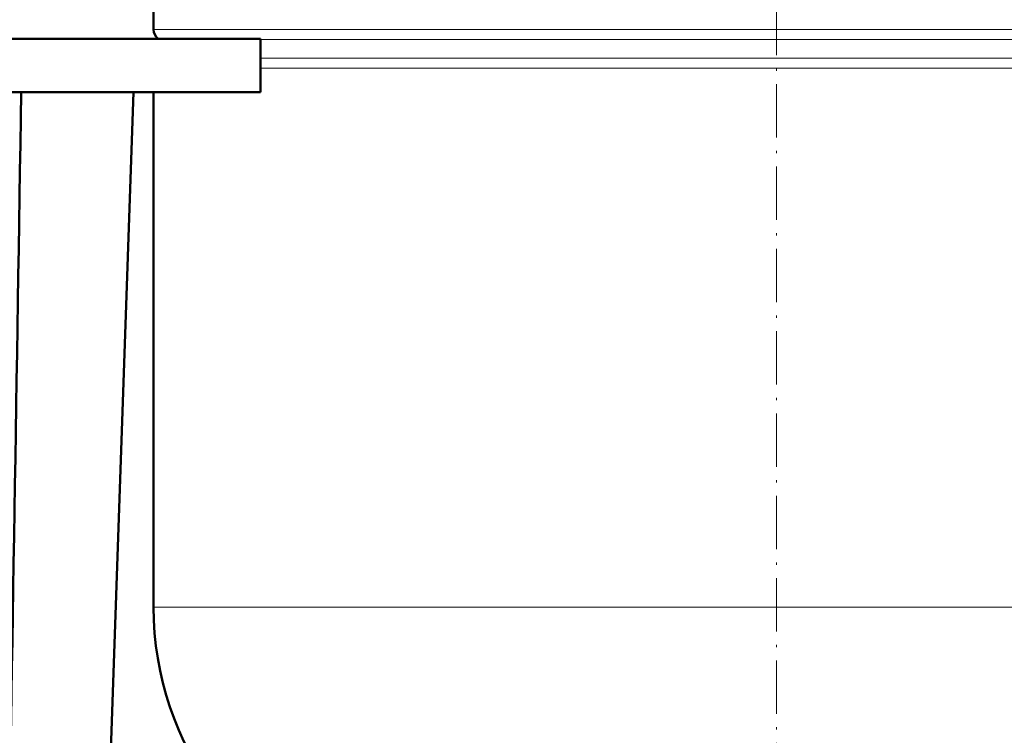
# Model space of a CAD drawing. Extents: x -2065 to 2446, y -1961 to 629.
# Tile 42 of 59: x -24 to 198, y 133 to 294. Entities that reach past the tile are written whole.
import ezdxf

# ---------------------------------------------------------------- set-up
doc = ezdxf.new("R2010")
doc.units = 0
doc.linetypes.add('DASHDOT', pattern=[18.5, 12, -3, 0.5, -3])

msp = doc.modelspace()

# ---------------------------------------------------------------- linework, layer by layer
at = {"color": 7, "linetype": 'DASHDOT', "lineweight": 18}
msp.add_line((146.57, 557.3), (146.57, 53.01), dxfattribs=at)
at = {"color": 7, "lineweight": 50}
for p, q in [((6.57, 304.74), (6.57, 292.12)), ((-103.43, 289.99), (30.57, 289.99)), ((30.57, 289.99), (30.57, 277.99)), ((-103.43, 277.99), (30.57, 277.99)), ((-4.43, 89.99), (2.07, 277.99)), ((6.57, 277.99), (6.57, 162.24))]:
    msp.add_line(p, q, dxfattribs=at)
at = {"color": 7, "lineweight": 18}
for p, q in [((6.57, 292.12), (146.57, 292.12)), ((146.57, 292.12), (286.57, 292.12)), ((30.57, 289.84), (146.57, 289.84)), ((146.57, 289.84), (262.57, 289.84)), ((30.57, 285.63), (146.57, 285.63)), ((146.57, 285.63), (262.57, 285.63)), ((146.57, 283.36), (30.57, 283.36)), ((262.57, 283.36), (146.57, 283.36)), ((6.57, 162.24), (146.57, 162.24)), ((146.57, 162.24), (286.57, 162.24))]:
    msp.add_line(p, q, dxfattribs=at)
at = {"color": 7, "lineweight": 50}
for centre, radius, start, end in [((9.27, 292.12), 2.7, 180, 232.1432), ((-298051.03, 5027.56), 298065.69, 359.050831, 359.0869741), ((76.57, 162.24), 70, 180, 253.7398)]:
    msp.add_arc(centre, radius, start, end, dxfattribs=at)

doc.saveas('drawing.dxf')
